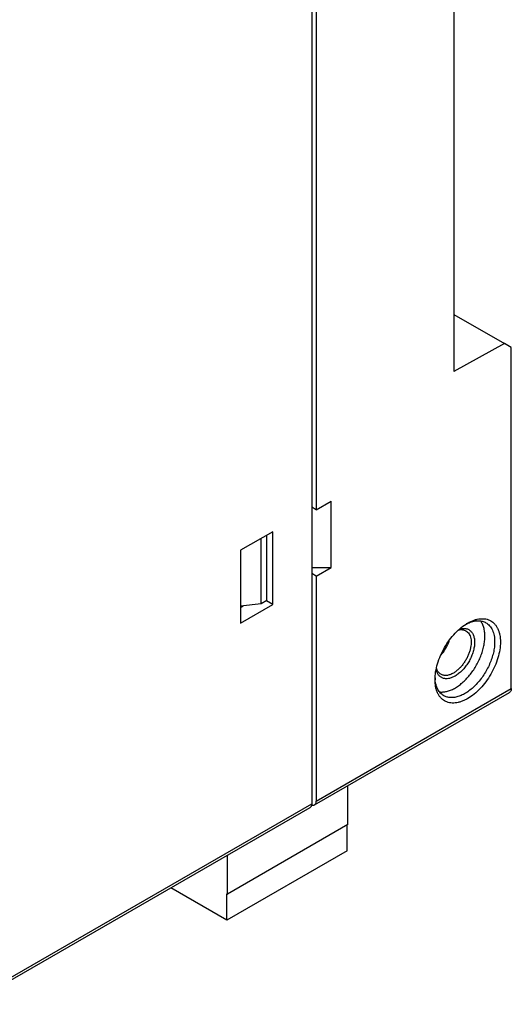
# Model space of a CAD drawing. Extents: x 167 to 469, y 389 to 524.
# Tile 18 of 21: x 439 to 469, y 389 to 450. Entities that reach past the tile are written whole.
import ezdxf

# ---------------------------------------------------------------- set-up
doc = ezdxf.new("R2010")
doc.units = 0
doc.header["$MEASUREMENT"] = 0
doc.layers.get('0').update_dxf_attribs({"lineweight": 0})
doc.layers.add('02___PRT_ALL_AXES', color=7, linetype='Continuous', lineweight=0)

msp = doc.modelspace()

# ---------------------------------------------------------------- linework, layer by layer
at = {"color": 18, "lineweight": 25, "true_color": 0x000000}
for p, q in [((456.803, 474.35), (456.803, 401.681)), ((465.571, 457.489), (465.571, 428.34)), ((457.086, 456.55), (457.086, 419.807)), ((465.571, 431.869), (468.682, 430.073)), ((468.682, 430.073), (465.571, 428.34)), ((469.106, 429.82), (468.682, 430.073)), ((469.106, 408.784), (469.106, 429.82)), ((457.086, 419.807), (458.005, 420.338)), ((458.005, 416.255), (458.005, 420.338)), ((457.086, 419.807), (456.803, 419.971)), ((454.399, 418.46), (452.419, 417.317)), ((453.692, 414.01), (453.692, 418.052)), ((454.045, 414.214), (454.045, 418.256)), ((454.399, 413.969), (454.399, 418.46)), ((452.419, 417.317), (452.419, 412.826)), ((456.803, 416.255), (458.005, 416.255)), ((457.086, 415.725), (458.005, 416.255)), ((457.086, 415.725), (456.803, 415.888)), ((457.086, 415.725), (457.086, 401.844)), ((453.692, 414.01), (452.419, 413.863)), ((452.419, 412.826), (454.399, 413.969)), ((452.419, 413.793), (452.573, 413.881)), ((454.045, 414.214), (453.692, 414.01)), ((454.399, 413.969), (454.01, 414.194)), ((466.423, 412.818), (466.426, 412.819)), ((466.423, 412.818), (466.426, 412.819)), ((457.086, 401.844), (469.106, 408.784)), ((464.413, 409.334), (464.413, 409.336)), ((464.413, 409.334), (464.413, 409.336)), ((456.982, 401.615), (469.003, 408.555)), ((459.03, 400.395), (459.03, 402.798)), ((435.708, 389.502), (456.803, 401.681)), ((435.672, 389.312), (456.699, 401.452)), ((459.03, 400.395), (451.606, 396.108)), ((458.995, 398.782), (458.995, 400.374)), ((458.995, 398.782), (451.57, 394.496)), ((451.606, 396.108), (451.606, 398.511)), ((451.57, 394.496), (448.11, 396.493)), ((451.57, 396.129), (451.606, 396.108)), ((451.57, 394.496), (451.57, 396.129))]:
    msp.add_line(p, q, dxfattribs=at)
for points, knots in [([(466.419, 412.826), (466.545, 412.898), (466.676, 412.961), (466.813, 413.008), (466.875, 413.03), (466.939, 413.049), (467.004, 413.064), (467.066, 413.078), (467.128, 413.088), (467.191, 413.094), (467.25, 413.1), (467.31, 413.102), (467.369, 413.1), (467.426, 413.097), (467.483, 413.091), (467.539, 413.08), (467.593, 413.07), (467.646, 413.055), (467.698, 413.036), (467.749, 413.017), (467.798, 412.994), (467.844, 412.967), (467.891, 412.94), (467.936, 412.909), (467.977, 412.875), (468.02, 412.84), (468.059, 412.801), (468.095, 412.759), (468.132, 412.716), (468.166, 412.67), (468.197, 412.622), (468.229, 412.572), (468.257, 412.519), (468.281, 412.464), (468.307, 412.407), (468.329, 412.348), (468.348, 412.288), (468.368, 412.224), (468.383, 412.16), (468.396, 412.094), (468.423, 411.952), (468.435, 411.807), (468.435, 411.662)], [0, 0, 0, 0, 1, 1, 1, 2, 2, 2, 3, 3, 3, 4, 4, 4, 5, 5, 5, 6, 6, 6, 7, 7, 7, 8, 8, 8, 9, 9, 9, 10, 10, 10, 11, 11, 11, 12, 12, 12, 13, 13, 13, 14, 14, 14, 14]), ([(464.404, 409.336), (464.404, 409.495), (464.418, 409.654), (464.443, 409.812), (464.47, 409.982), (464.509, 410.15), (464.558, 410.315), (464.609, 410.488), (464.672, 410.658), (464.744, 410.824), (464.818, 410.995), (464.902, 411.161), (464.994, 411.322), (465.087, 411.483), (465.189, 411.638), (465.3, 411.787), (465.408, 411.933), (465.524, 412.072), (465.648, 412.204), (465.766, 412.328), (465.892, 412.446), (466.026, 412.554), (466.15, 412.654), (466.281, 412.746), (466.419, 412.826)], [0, 0, 0, 0, 1, 1, 1, 2, 2, 2, 3, 3, 3, 4, 4, 4, 5, 5, 5, 6, 6, 6, 7, 7, 7, 8, 8, 8, 8]), ([(465.909, 412.456), (465.977, 412.477), (466.047, 412.492), (466.117, 412.497), (466.15, 412.5), (466.183, 412.501), (466.216, 412.499), (466.247, 412.497), (466.279, 412.494), (466.31, 412.488), (466.34, 412.482), (466.369, 412.474), (466.398, 412.464), (466.426, 412.454), (466.454, 412.441), (466.48, 412.427), (466.506, 412.413), (466.531, 412.396), (466.555, 412.378), (466.579, 412.359), (466.601, 412.339), (466.622, 412.317), (466.644, 412.295), (466.663, 412.27), (466.681, 412.245), (466.7, 412.218), (466.717, 412.191), (466.732, 412.162), (466.764, 412.1), (466.788, 412.034), (466.806, 411.967), (466.825, 411.892), (466.836, 411.815), (466.841, 411.737), (466.846, 411.652), (466.844, 411.567), (466.836, 411.482), (466.828, 411.39), (466.812, 411.299), (466.792, 411.209), (466.77, 411.114), (466.742, 411.02), (466.71, 410.927), (466.676, 410.832), (466.636, 410.738), (466.592, 410.646), (466.547, 410.554), (466.497, 410.463), (466.443, 410.375), (466.388, 410.288), (466.33, 410.204), (466.267, 410.123), (466.206, 410.045), (466.14, 409.97), (466.07, 409.899), (466.004, 409.831), (465.934, 409.768), (465.86, 409.709), (465.79, 409.654), (465.718, 409.604), (465.642, 409.56)], [0, 0, 0, 0, 1, 1, 1, 2, 2, 2, 3, 3, 3, 4, 4, 4, 5, 5, 5, 6, 6, 6, 7, 7, 7, 8, 8, 8, 9, 9, 9, 10, 10, 10, 11, 11, 11, 12, 12, 12, 13, 13, 13, 14, 14, 14, 15, 15, 15, 16, 16, 16, 17, 17, 17, 18, 18, 18, 19, 19, 19, 20, 20, 20, 20]), ([(465.851, 412.403), (465.893, 412.413), (465.935, 412.42), (465.978, 412.423), (466.018, 412.425), (466.058, 412.425), (466.098, 412.42), (466.136, 412.416), (466.173, 412.408), (466.209, 412.396), (466.245, 412.385), (466.279, 412.37), (466.311, 412.352)], [0, 0, 0, 0, 1, 1, 1, 2, 2, 2, 3, 3, 3, 4, 4, 4, 4]), ([(466.426, 412.819), (466.525, 412.865), (466.629, 412.903), (466.735, 412.931), (466.784, 412.943), (466.834, 412.954), (466.885, 412.961), (466.933, 412.968), (466.981, 412.973), (467.03, 412.974), (467.076, 412.975), (467.123, 412.974), (467.169, 412.97), (467.214, 412.965), (467.258, 412.958), (467.302, 412.948), (467.344, 412.938), (467.386, 412.925), (467.427, 412.909), (467.467, 412.893), (467.505, 412.874), (467.543, 412.853)], [0, 0, 0, 0, 1, 1, 1, 2, 2, 2, 3, 3, 3, 4, 4, 4, 5, 5, 5, 6, 6, 6, 7, 7, 7, 7]), ([(467.543, 412.853), (467.585, 412.828), (467.626, 412.8), (467.664, 412.768), (467.702, 412.736), (467.738, 412.701), (467.771, 412.663), (467.805, 412.624), (467.836, 412.582), (467.864, 412.538), (467.893, 412.492), (467.919, 412.444), (467.941, 412.394), (467.965, 412.342), (467.985, 412.288), (468.002, 412.233), (468.02, 412.175), (468.034, 412.116), (468.046, 412.056), (468.071, 411.927), (468.081, 411.794), (468.081, 411.662)], [0, 0, 0, 0, 1, 1, 1, 2, 2, 2, 3, 3, 3, 4, 4, 4, 5, 5, 5, 6, 6, 6, 7, 7, 7, 7]), ([(466.311, 412.352), (466.349, 412.33), (466.384, 412.302), (466.416, 412.271), (466.449, 412.239), (466.478, 412.203), (466.502, 412.164), (466.529, 412.122), (466.55, 412.078), (466.567, 412.031), (466.586, 411.981), (466.6, 411.929), (466.611, 411.877), (466.621, 411.82), (466.628, 411.762), (466.63, 411.703), (466.633, 411.641), (466.631, 411.578), (466.626, 411.515), (466.621, 411.448), (466.611, 411.382), (466.599, 411.316), (466.585, 411.246), (466.568, 411.177), (466.548, 411.11), (466.527, 411.039), (466.503, 410.97), (466.476, 410.901), (466.448, 410.831), (466.417, 410.763), (466.383, 410.696), (466.349, 410.628), (466.311, 410.561), (466.272, 410.497), (466.232, 410.432), (466.19, 410.369), (466.144, 410.309), (466.1, 410.249), (466.054, 410.191), (466.004, 410.136), (465.956, 410.082), (465.906, 410.031), (465.854, 409.982), (465.804, 409.935), (465.751, 409.891), (465.696, 409.85), (465.645, 409.812), (465.591, 409.776), (465.536, 409.744)], [0, 0, 0, 0, 1, 1, 1, 2, 2, 2, 3, 3, 3, 4, 4, 4, 5, 5, 5, 6, 6, 6, 7, 7, 7, 8, 8, 8, 9, 9, 9, 10, 10, 10, 11, 11, 11, 12, 12, 12, 13, 13, 13, 14, 14, 14, 15, 15, 15, 16, 16, 16, 16]), ([(468.435, 411.662), (468.435, 411.503), (468.421, 411.344), (468.396, 411.186), (468.369, 411.016), (468.33, 410.848), (468.281, 410.683), (468.23, 410.51), (468.167, 410.34), (468.095, 410.174), (468.021, 410.003), (467.937, 409.837), (467.844, 409.676), (467.752, 409.515), (467.65, 409.36), (467.539, 409.211), (467.431, 409.065), (467.315, 408.926), (467.191, 408.794), (467.072, 408.669), (466.947, 408.552), (466.813, 408.444), (466.688, 408.344), (466.557, 408.252), (466.419, 408.172), (466.355, 408.135), (466.289, 408.1), (466.222, 408.069), (466.158, 408.04), (466.093, 408.013), (466.026, 407.99), (465.963, 407.968), (465.899, 407.949), (465.834, 407.934), (465.773, 407.92), (465.711, 407.91), (465.648, 407.904), (465.589, 407.898), (465.529, 407.896), (465.469, 407.898), (465.413, 407.901), (465.356, 407.907), (465.3, 407.918), (465.246, 407.928), (465.193, 407.943), (465.141, 407.962), (465.09, 407.981), (465.041, 408.004), (464.994, 408.031), (464.948, 408.058), (464.903, 408.089), (464.862, 408.123), (464.819, 408.158), (464.78, 408.197), (464.744, 408.239), (464.706, 408.282), (464.673, 408.328), (464.642, 408.376), (464.61, 408.426), (464.582, 408.479), (464.558, 408.534), (464.532, 408.591), (464.51, 408.65), (464.491, 408.71), (464.471, 408.774), (464.455, 408.838), (464.443, 408.904), (464.416, 409.046), (464.404, 409.191), (464.404, 409.336)], [0, 0, 0, 0, 1, 1, 1, 2, 2, 2, 3, 3, 3, 4, 4, 4, 5, 5, 5, 6, 6, 6, 7, 7, 7, 8, 8, 8, 9, 9, 9, 10, 10, 10, 11, 11, 11, 12, 12, 12, 13, 13, 13, 14, 14, 14, 15, 15, 15, 16, 16, 16, 17, 17, 17, 18, 18, 18, 19, 19, 19, 20, 20, 20, 21, 21, 21, 22, 22, 22, 23, 23, 23, 23]), ([(468.081, 411.662), (468.081, 411.555), (468.074, 411.447), (468.061, 411.34), (468.048, 411.226), (468.027, 411.112), (468.002, 411.001), (467.975, 410.883), (467.942, 410.767), (467.905, 410.653), (467.865, 410.535), (467.821, 410.418), (467.771, 410.304), (467.721, 410.188), (467.665, 410.074), (467.605, 409.962), (467.544, 409.85), (467.479, 409.74), (467.409, 409.633), (467.34, 409.528), (467.266, 409.425), (467.188, 409.326), (467.112, 409.229), (467.031, 409.135), (466.946, 409.046), (466.865, 408.96), (466.779, 408.877), (466.689, 408.8), (466.604, 408.726), (466.516, 408.656), (466.423, 408.592), (466.336, 408.532), (466.246, 408.477), (466.152, 408.429), (466.066, 408.384), (465.976, 408.344), (465.884, 408.312), (465.799, 408.282), (465.712, 408.259), (465.623, 408.245), (465.542, 408.231), (465.459, 408.225), (465.376, 408.228), (465.337, 408.23), (465.298, 408.234), (465.259, 408.24), (465.221, 408.245), (465.184, 408.253), (465.148, 408.264), (465.112, 408.274), (465.076, 408.286), (465.042, 408.3), (465.008, 408.315), (464.975, 408.331), (464.943, 408.349)], [0, 0, 0, 0, 1, 1, 1, 2, 2, 2, 3, 3, 3, 4, 4, 4, 5, 5, 5, 6, 6, 6, 7, 7, 7, 8, 8, 8, 9, 9, 9, 10, 10, 10, 11, 11, 11, 12, 12, 12, 13, 13, 13, 14, 14, 14, 15, 15, 15, 16, 16, 16, 17, 17, 17, 18, 18, 18, 18]), ([(464.761, 409.667), (464.729, 409.685), (464.699, 409.707), (464.671, 409.732), (464.643, 409.758), (464.617, 409.786), (464.595, 409.817), (464.571, 409.849), (464.55, 409.884), (464.533, 409.92), (464.514, 409.958), (464.499, 409.998), (464.486, 410.039)], [0, 0, 0, 0, 1, 1, 1, 2, 2, 2, 3, 3, 3, 4, 4, 4, 4]), ([(465.642, 409.56), (465.577, 409.523), (465.51, 409.49), (465.44, 409.463), (465.377, 409.439), (465.312, 409.42), (465.245, 409.409), (465.184, 409.398), (465.122, 409.394), (465.06, 409.397), (465.031, 409.399), (465.002, 409.403), (464.974, 409.408), (464.946, 409.414), (464.919, 409.421), (464.892, 409.43), (464.866, 409.439), (464.841, 409.45), (464.816, 409.463), (464.792, 409.475), (464.768, 409.489), (464.746, 409.506), (464.723, 409.522), (464.701, 409.539), (464.681, 409.559), (464.661, 409.578), (464.642, 409.599), (464.624, 409.622), (464.587, 409.669), (464.556, 409.721), (464.531, 409.775), (464.504, 409.835), (464.484, 409.898), (464.47, 409.962)], [0, 0, 0, 0, 1, 1, 1, 2, 2, 2, 3, 3, 3, 4, 4, 4, 5, 5, 5, 6, 6, 6, 7, 7, 7, 8, 8, 8, 9, 9, 9, 10, 10, 10, 11, 11, 11, 11]), ([(465.536, 409.744), (465.468, 409.704), (465.396, 409.67), (465.322, 409.645), (465.288, 409.633), (465.253, 409.623), (465.217, 409.615), (465.184, 409.607), (465.15, 409.601), (465.116, 409.598), (465.084, 409.595), (465.051, 409.594), (465.019, 409.595), (464.988, 409.596), (464.957, 409.6), (464.927, 409.605), (464.897, 409.611), (464.868, 409.619), (464.84, 409.63), (464.813, 409.64), (464.786, 409.652), (464.761, 409.667)], [0, 0, 0, 0, 1, 1, 1, 2, 2, 2, 3, 3, 3, 4, 4, 4, 5, 5, 5, 6, 6, 6, 7, 7, 7, 7]), ([(464.943, 408.349), (464.905, 408.371), (464.87, 408.395), (464.836, 408.422), (464.802, 408.449), (464.77, 408.479), (464.74, 408.51), (464.709, 408.543), (464.681, 408.578), (464.655, 408.614), (464.628, 408.652), (464.603, 408.692), (464.581, 408.733), (464.558, 408.776), (464.538, 408.82), (464.52, 408.865), (464.501, 408.912), (464.485, 408.961), (464.471, 409.01), (464.442, 409.115), (464.423, 409.224), (464.413, 409.334)], [0, 0, 0, 0, 1, 1, 1, 2, 2, 2, 3, 3, 3, 4, 4, 4, 5, 5, 5, 6, 6, 6, 7, 7, 7, 7]), ([(469.106, 408.784), (469.106, 408.759), (469.104, 408.734), (469.1, 408.709), (469.095, 408.686), (469.089, 408.664), (469.08, 408.644), (469.071, 408.625), (469.06, 408.607), (469.047, 408.592), (469.034, 408.577), (469.019, 408.565), (469.003, 408.555)], [0, 0, 0, 0, 1, 1, 1, 2, 2, 2, 3, 3, 3, 4, 4, 4, 4]), ([(456.803, 401.681), (456.803, 401.656), (456.801, 401.63), (456.796, 401.605), (456.792, 401.583), (456.785, 401.561), (456.776, 401.54), (456.767, 401.522), (456.757, 401.504), (456.743, 401.488), (456.731, 401.474), (456.716, 401.461), (456.699, 401.452)], [0, 0, 0, 0, 1, 1, 1, 2, 2, 2, 3, 3, 3, 4, 4, 4, 4]), ([(456.797, 401.61), (456.814, 401.604), (456.831, 401.599), (456.848, 401.596), (456.864, 401.593), (456.881, 401.591), (456.897, 401.592), (456.912, 401.592), (456.927, 401.595), (456.942, 401.599), (456.956, 401.602), (456.97, 401.608), (456.982, 401.615)], [0, 0, 0, 0, 1, 1, 1, 2, 2, 2, 3, 3, 3, 4, 4, 4, 4]), ([(456.982, 401.615), (456.999, 401.625), (457.014, 401.637), (457.026, 401.652), (457.04, 401.667), (457.05, 401.685), (457.059, 401.703), (457.068, 401.724), (457.075, 401.746), (457.079, 401.768), (457.084, 401.793), (457.086, 401.819), (457.086, 401.844)], [0, 0, 0, 0, 1, 1, 1, 2, 2, 2, 3, 3, 3, 4, 4, 4, 4])]:
    msp.add_open_spline(points, degree=3, knots=knots, dxfattribs=at)
for points in [[(466.423, 412.818), (466.392, 412.803), (466.361, 412.788), (466.33, 412.772)], [(464.406, 409.441), (464.408, 409.406), (464.41, 409.371), (464.413, 409.336)]]:
    msp.add_open_spline(points, degree=3, dxfattribs=at)
at = {"layer": '02___PRT_ALL_AXES', "color": 18, "lineweight": 25, "true_color": 0x000000}
for points, knots in [([(467.48, 412.009), (467.48, 412.104), (467.475, 412.198), (467.462, 412.292), (467.451, 412.379), (467.434, 412.465), (467.41, 412.549), (467.388, 412.627), (467.36, 412.703), (467.324, 412.776), (467.291, 412.843), (467.252, 412.908), (467.206, 412.967)], [0, 0, 0, 0, 1, 1, 1, 2, 2, 2, 3, 3, 3, 4, 4, 4, 4]), ([(464.674, 408.584), (464.745, 408.575), (464.818, 408.572), (464.889, 408.577), (464.967, 408.581), (465.043, 408.593), (465.118, 408.611), (465.199, 408.63), (465.279, 408.655), (465.356, 408.686), (465.44, 408.719), (465.521, 408.758), (465.599, 408.801), (465.683, 408.848), (465.765, 408.899), (465.843, 408.954), (465.926, 409.013), (466.006, 409.076), (466.083, 409.142), (466.164, 409.212), (466.241, 409.286), (466.316, 409.362), (466.393, 409.442), (466.466, 409.524), (466.536, 409.61), (466.608, 409.698), (466.676, 409.788), (466.741, 409.881), (466.807, 409.976), (466.868, 410.073), (466.927, 410.172), (466.985, 410.271), (467.039, 410.372), (467.089, 410.475), (467.139, 410.578), (467.185, 410.682), (467.227, 410.788), (467.267, 410.891), (467.304, 410.996), (467.336, 411.103), (467.367, 411.206), (467.394, 411.31), (467.416, 411.415), (467.436, 411.516), (467.453, 411.617), (467.464, 411.719), (467.474, 411.816), (467.48, 411.913), (467.48, 412.009)], [0, 0, 0, 0, 1, 1, 1, 2, 2, 2, 3, 3, 3, 4, 4, 4, 5, 5, 5, 6, 6, 6, 7, 7, 7, 8, 8, 8, 9, 9, 9, 10, 10, 10, 11, 11, 11, 12, 12, 12, 13, 13, 13, 14, 14, 14, 15, 15, 15, 16, 16, 16, 16]), ([(464.745, 410.826), (464.807, 410.894), (464.865, 410.965), (464.919, 411.04), (464.975, 411.116), (465.026, 411.195), (465.073, 411.276), (465.12, 411.358), (465.163, 411.442), (465.201, 411.528), (465.238, 411.612), (465.271, 411.698), (465.299, 411.786)], [0, 0, 0, 0, 1, 1, 1, 2, 2, 2, 3, 3, 3, 4, 4, 4, 4])]:
    msp.add_open_spline(points, degree=3, knots=knots, dxfattribs=at)

doc.saveas('drawing.dxf')
